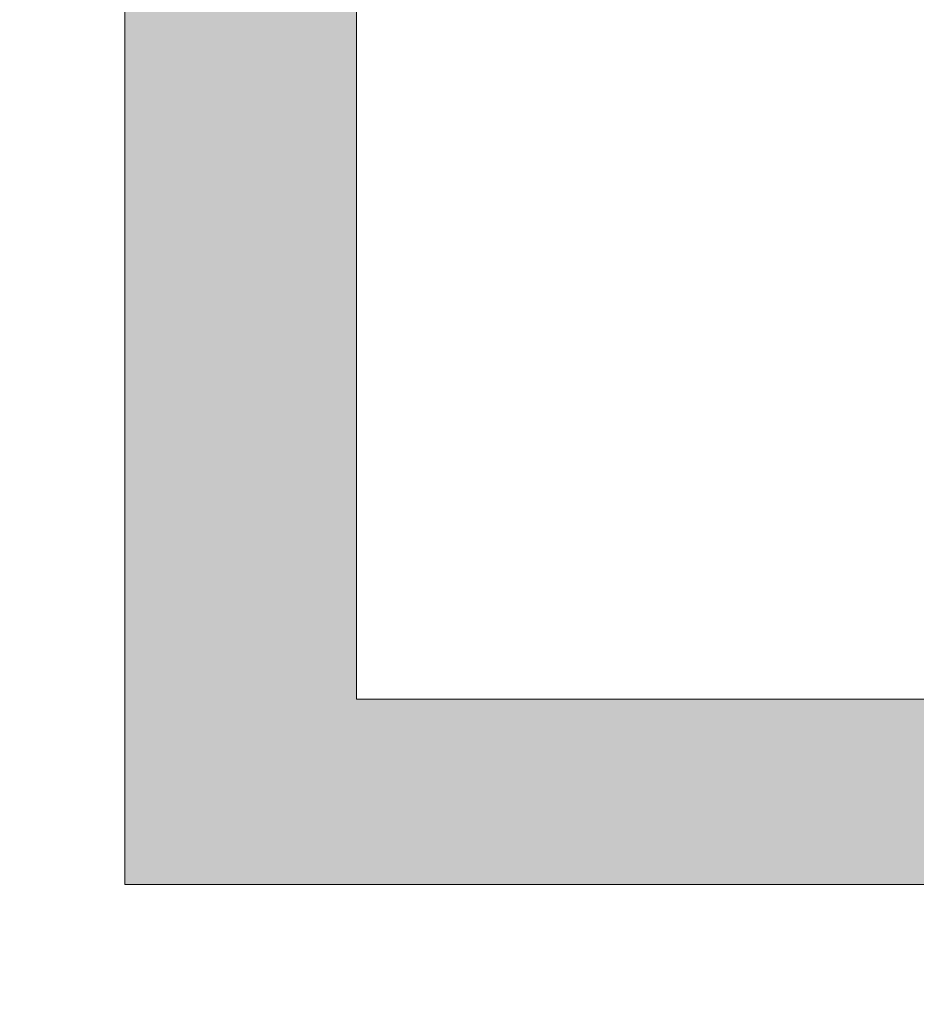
# Model space of a CAD drawing. Header units: inches. Extents: x -420 to -276, y -52 to 18.
# Tile 155 of 187: x -286.55 to -285.22, y -26.76 to -25.3. Entities that reach past the tile are written whole.
import ezdxf

# ---------------------------------------------------------------- set-up
doc = ezdxf.new("R2010")
doc.units = ezdxf.units.IN
doc.header["$LTSCALE"] = 32
doc.header["$MEASUREMENT"] = 0
doc.linetypes.add('Dash Style-1', pattern=[0.083328, 0.041656, -0.041672])
for name, color, linetype, lineweight in [('Black', 7, 'Continuous', 18), ('DashLine', 7, 'Dash Style-1', 13), ('DashLineFill', 7, 'Dash Style-1', 13), ('Drawing', 7, 'Continuous', 18), ('Metal-DeskStructure', 7, 'Continuous', 13), ('None', 7, 'Continuous', 18), ('SolidLine', 7, 'Continuous', 15), ('Wood_1-H', 7, 'Continuous', 13)]:
    doc.layers.add(name, color=color, linetype=linetype, lineweight=lineweight)
pattern_1 = [(45, (0, 0), (-1.61301565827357, 1.935715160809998), []), (45, (-1.0608, 1.0608), (-0.4723460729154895, 0.4167612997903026), [])]

# ---------------------------------------------------------------- blocks, each defined once
blk = doc.blocks.new('1BRPFY-Leg_Plate (2D)')
at = {"layer": 'DashLineFill', "linetype": 'Continuous', "lineweight": 13}
h = blk.add_hatch(dxfattribs=at)
h.set_pattern_fill('Steel', color=253, style=0, pattern_type=2)
h.set_pattern_definition(pattern_1)
edge = h.paths.add_edge_path()
edge.add_arc((-1.704724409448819, -1.704724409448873), 0.125984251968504, 179.9999999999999, 269.9999999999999)
edge.add_line((-1.704724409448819, -1.830708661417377), (1.704724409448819, -1.830708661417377))
edge.add_arc((1.704724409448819, -1.704724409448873), 0.125984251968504, 270.0000000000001, 360.0000000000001)
edge.add_line((1.830708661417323, -1.704724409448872), (1.830708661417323, 1.704724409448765))
edge.add_arc((1.704724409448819, 1.704724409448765), 0.1259842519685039, 0, 90)
edge.add_line((1.704724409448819, 1.830708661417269), (-1.704724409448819, 1.830708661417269))
edge.add_arc((-1.704724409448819, 1.704724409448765), 0.1259842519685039, 90, 180)
edge.add_line((-1.830708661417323, 1.704724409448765), (-1.830708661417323, -1.704724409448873))
at = {"layer": 'DashLineFill', "flags": 128}
blk.add_lwpolyline([(-1.830708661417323, -1.704724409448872, 0.414213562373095), (-1.704724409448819, -1.830708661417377), (1.704724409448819, -1.830708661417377, 0.414213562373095), (1.830708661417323, -1.704724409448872), (1.830708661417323, 1.704724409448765, 0.414213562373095), (1.704724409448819, 1.830708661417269), (-1.704724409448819, 1.830708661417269, 0.414213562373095), (-1.830708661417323, 1.704724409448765)], format="xyb", close=True, dxfattribs=at)
at = {"layer": 'SolidLine', "flags": 128}
blk.add_lwpolyline([(-0.5177020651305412, -0.7877593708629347), (-0.5263745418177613, -0.8060957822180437), (-0.5368025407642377, -0.8234938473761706), (-0.5488856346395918, -0.8397860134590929), (-0.5625074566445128, -0.8548153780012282), (-0.5775368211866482, -0.8684372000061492), (-0.5938289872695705, -0.8805202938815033), (-0.6112270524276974, -0.8909482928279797), (-0.6295634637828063, -0.8996207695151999), (-0.6486616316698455, -0.9064542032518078), (-0.668337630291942, -0.9113827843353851), (-0.6884019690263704, -0.9143590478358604), (-0.7086614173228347, -0.9153543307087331), (-0.728920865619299, -0.9143590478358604), (-0.7489852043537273, -0.9113827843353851), (-0.7686612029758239, -0.9064542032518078), (-0.7877593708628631, -0.8996207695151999), (-0.8060957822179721, -0.8909482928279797), (-0.823493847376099, -0.8805202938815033), (-0.8397860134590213, -0.8684372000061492), (-0.8548153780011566, -0.8548153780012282), (-0.8684372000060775, -0.8397860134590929), (-0.8805202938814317, -0.8234938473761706), (-0.8909482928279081, -0.8060957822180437), (-0.8996207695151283, -0.7877593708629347), (-0.9064542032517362, -0.7686612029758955), (-0.9113827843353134, -0.748985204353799), (-0.9143590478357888, -0.7289208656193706), (-0.9153543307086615, -0.7086614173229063), (-0.9143590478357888, -0.688401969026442), (-0.9113827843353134, -0.6683376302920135), (-0.9064542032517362, -0.6486616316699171), (-0.8996207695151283, -0.6295634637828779), (-0.8909482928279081, -0.611227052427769), (-0.8805202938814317, -0.5938289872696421), (-0.8684372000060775, -0.5775368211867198), (-0.8548153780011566, -0.5625074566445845), (-0.8397860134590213, -0.5488856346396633), (-0.823493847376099, -0.5368025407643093), (-0.8060957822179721, -0.5263745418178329), (-0.7877593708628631, -0.5177020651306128), (-0.7686612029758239, -0.5108686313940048), (-0.7489852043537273, -0.5059400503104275), (-0.728920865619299, -0.5029637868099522), (-0.7086614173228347, -0.5019685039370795), (-0.6884019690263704, -0.5029637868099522), (-0.668337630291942, -0.5059400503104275), (-0.6486616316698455, -0.5108686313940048), (-0.6295634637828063, -0.5177020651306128), (-0.6112270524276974, -0.5263745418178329), (-0.5938289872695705, -0.5368025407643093), (-0.5775368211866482, -0.5488856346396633), (-0.5625074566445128, -0.5625074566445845), (-0.5488856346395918, -0.5775368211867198), (-0.5368025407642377, -0.5938289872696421), (-0.5263745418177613, -0.611227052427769), (-0.5177020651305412, -0.6295634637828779)], dxfattribs=at)
blk.add_lwpolyline([(-1.279527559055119, -1.118110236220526), (-1.263705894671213, -1.118887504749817), (-1.248036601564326, -1.121211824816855), (-1.232670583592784, -1.125060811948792), (-1.217755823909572, -1.130397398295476), (-1.203435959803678, -1.137170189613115), (-1.189848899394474, -1.145313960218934), (-1.177125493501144, -1.154750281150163), (-1.165388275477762, -1.165388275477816), (-1.15475028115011, -1.177125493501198), (-1.145313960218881, -1.189848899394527), (-1.137170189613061, -1.203435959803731), (-1.130397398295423, -1.217755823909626), (-1.125060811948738, -1.232670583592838), (-1.121211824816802, -1.24803660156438), (-1.118887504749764, -1.263705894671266), (-1.118110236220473, -1.279527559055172), (-1.118887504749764, -1.295349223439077), (-1.121211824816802, -1.311018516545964), (-1.125060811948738, -1.326384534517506), (-1.130397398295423, -1.341299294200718), (-1.137170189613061, -1.355619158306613), (-1.145313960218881, -1.369206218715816), (-1.15475028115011, -1.381929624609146), (-1.165388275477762, -1.393666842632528), (-1.177125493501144, -1.404304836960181), (-1.189848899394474, -1.413741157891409), (-1.203435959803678, -1.421884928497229), (-1.217755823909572, -1.428657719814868), (-1.232670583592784, -1.433994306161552), (-1.248036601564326, -1.437843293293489), (-1.263705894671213, -1.440167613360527), (-1.279527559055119, -1.440944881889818), (-1.295349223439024, -1.440167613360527), (-1.311018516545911, -1.437843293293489), (-1.326384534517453, -1.433994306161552), (-1.341299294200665, -1.428657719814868), (-1.355619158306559, -1.421884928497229), (-1.369206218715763, -1.413741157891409), (-1.381929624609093, -1.404304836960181), (-1.393666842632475, -1.393666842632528), (-1.404304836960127, -1.381929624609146), (-1.413741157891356, -1.369206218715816), (-1.421884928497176, -1.355619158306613), (-1.428657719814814, -1.341299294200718), (-1.433994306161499, -1.326384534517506), (-1.437843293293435, -1.311018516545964), (-1.440167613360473, -1.295349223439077), (-1.440944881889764, -1.279527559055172), (-1.440167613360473, -1.263705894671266), (-1.437843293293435, -1.24803660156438), (-1.433994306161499, -1.232670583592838), (-1.428657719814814, -1.217755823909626), (-1.421884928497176, -1.203435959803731), (-1.413741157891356, -1.189848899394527), (-1.404304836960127, -1.177125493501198), (-1.393666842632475, -1.165388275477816), (-1.381929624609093, -1.154750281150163), (-1.369206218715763, -1.145313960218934), (-1.355619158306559, -1.137170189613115), (-1.341299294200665, -1.130397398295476), (-1.326384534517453, -1.125060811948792), (-1.311018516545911, -1.121211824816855), (-1.295349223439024, -1.118887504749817)], close=True, dxfattribs=at)
blk = doc.blocks.new('1BRPX8-Util_Bkt_Lg-F (2D)')
at = {"layer": 'DashLineFill', "linetype": 'Continuous', "lineweight": 13}
h = blk.add_hatch(dxfattribs=at)
h.set_pattern_fill('Steel', color=253, style=0, pattern_type=2)
h.set_pattern_definition(pattern_1)
edge = h.paths.add_edge_path()
edge.add_line((-4.468503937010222, 7.405511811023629), (-3.129921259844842, 7.405511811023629))
edge.add_line((-3.129921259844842, 7.405511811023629), (-3.129921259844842, -2.011811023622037))
edge.add_line((-3.129921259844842, -2.011811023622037), (-4.468503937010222, -2.011811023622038))
edge.add_line((-4.468503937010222, -2.011811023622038), (-4.468503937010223, -2.145669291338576))
edge.add_line((-4.468503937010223, -2.145669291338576), (-2.421259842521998, -2.145669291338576))
edge.add_line((-2.421259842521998, -2.145669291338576), (-2.421259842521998, -2.523622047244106))
edge.add_arc((-2.303149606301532, -2.523622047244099), 0.1181102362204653, 180.0000000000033, 270.0000000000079)
edge.add_line((-2.303149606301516, -2.641732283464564), (2.303149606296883, -2.641732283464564))
edge.add_arc((2.303149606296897, -2.523622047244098), 0.1181102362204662, 269.9999999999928, 359.9999999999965)
edge.add_line((2.421259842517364, -2.523622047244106), (2.421259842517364, -2.145669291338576))
edge.add_line((2.421259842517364, -2.145669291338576), (4.46850393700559, -2.145669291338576))
edge.add_line((4.46850393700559, -2.145669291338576), (4.46850393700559, -2.011811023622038))
edge.add_line((4.46850393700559, -2.011811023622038), (3.129921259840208, -2.011811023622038))
edge.add_line((3.129921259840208, -2.011811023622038), (3.129921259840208, 7.405511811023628))
edge.add_line((3.129921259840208, 7.405511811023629), (4.46850393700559, 7.405511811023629))
edge.add_line((4.46850393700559, 7.405511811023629), (4.46850393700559, 7.539370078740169))
edge.add_line((4.46850393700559, 7.539370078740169), (2.421259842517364, 7.539370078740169))
edge.add_line((2.421259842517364, 7.539370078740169), (2.421259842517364, 7.917322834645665))
edge.add_arc((2.30314960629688, 7.917322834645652), 0.1181102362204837, 6.452788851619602e-12, 89.99999999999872)
edge.add_line((2.303149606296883, 8.035433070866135), (-2.303149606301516, 8.035433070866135))
edge.add_arc((-2.303149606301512, 7.91732283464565), 0.1181102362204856, 90.00000000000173, 179.9999999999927)
edge.add_line((-2.421259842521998, 7.917322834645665), (-2.421259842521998, 7.539370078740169))
edge.add_line((-2.421259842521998, 7.539370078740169), (-4.468503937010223, 7.539370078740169))
edge.add_line((-4.468503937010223, 7.539370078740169), (-4.468503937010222, 7.405511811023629))
at = {"layer": 'SolidLine', "flags": 128}
blk.add_lwpolyline([(-0.5353992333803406, -1.13089033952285), (-0.5772333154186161, -1.145858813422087), (-0.6203331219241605, -1.156654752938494), (-0.6642835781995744, -1.163174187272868), (-0.7086614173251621, -1.165354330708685), (-0.7530392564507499, -1.163174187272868), (-0.7969897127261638, -1.156654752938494), (-0.840089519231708, -1.145858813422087), (-0.8819236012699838, -1.13089033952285), (-0.9220890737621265, -1.111893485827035), (-0.9601991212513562, -1.089051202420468), (-0.9958867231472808, -1.062583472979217), (-1.028808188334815, -1.032745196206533), (-1.058646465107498, -0.999823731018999), (-1.08511419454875, -0.9641361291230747), (-1.107956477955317, -0.9260260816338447), (-1.126953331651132, -0.8858606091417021), (-1.141921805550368, -0.8440265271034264), (-1.152717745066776, -0.8009267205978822), (-1.15923717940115, -0.7569762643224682), (-1.161417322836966, -0.7125984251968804), (-1.15923717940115, -0.6682205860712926), (-1.152717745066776, -0.6242701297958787), (-1.141921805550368, -0.5811703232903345), (-1.126953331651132, -0.5393362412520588), (-1.107956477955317, -0.4991707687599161), (-1.08511419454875, -0.4610607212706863), (-1.058646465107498, -0.4253731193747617), (-1.028808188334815, -0.3924516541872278), (-0.9958867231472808, -0.362613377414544), (-0.9601991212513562, -0.3361456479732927), (-0.9220890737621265, -0.3133033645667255), (-0.8819236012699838, -0.2943065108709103), (-0.840089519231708, -0.2793380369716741), (-0.7969897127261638, -0.2685420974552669), (-0.7530392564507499, -0.2620226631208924), (-0.7086614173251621, -0.2598425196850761), (-0.6642835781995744, -0.2620226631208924), (-0.6203331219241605, -0.2685420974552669), (-0.5772333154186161, -0.2793380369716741), (-0.5353992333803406, -0.2943065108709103)], dxfattribs=at)
blk.add_lwpolyline([(-1.279527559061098, -1.154964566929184), (-1.266932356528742, -1.155583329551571), (-1.254458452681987, -1.157433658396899), (-1.242225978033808, -1.160497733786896), (-1.230352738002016, -1.164746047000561), (-1.218953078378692, -1.170137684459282), (-1.208136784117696, -1.176620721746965), (-1.198008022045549, -1.184132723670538), (-1.188664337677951, -1.192601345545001), (-1.180195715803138, -1.201945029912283), (-1.172683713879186, -1.212073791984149), (-1.166200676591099, -1.222890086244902), (-1.160809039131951, -1.234289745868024), (-1.156560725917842, -1.246162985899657), (-1.153496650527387, -1.258395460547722), (-1.151646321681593, -1.270869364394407), (-1.151027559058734, -1.28346456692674), (-1.151646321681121, -1.296059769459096), (-1.15349665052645, -1.308533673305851), (-1.156560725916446, -1.32076614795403), (-1.160809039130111, -1.332639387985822), (-1.166200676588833, -1.344039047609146), (-1.172683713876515, -1.354855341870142), (-1.180195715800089, -1.364984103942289), (-1.188664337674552, -1.374327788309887), (-1.198008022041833, -1.3827964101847), (-1.208136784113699, -1.390308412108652), (-1.218953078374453, -1.396791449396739), (-1.230352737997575, -1.402183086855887), (-1.242225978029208, -1.406431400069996), (-1.254458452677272, -1.409495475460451), (-1.266932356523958, -1.411345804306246), (-1.279527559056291, -1.411964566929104), (-1.292122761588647, -1.411345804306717), (-1.304596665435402, -1.409495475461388), (-1.316829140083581, -1.406431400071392), (-1.328702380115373, -1.402183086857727), (-1.340102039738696, -1.396791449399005), (-1.350918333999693, -1.390308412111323), (-1.361047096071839, -1.382796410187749), (-1.370390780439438, -1.374327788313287), (-1.37885940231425, -1.364984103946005), (-1.386371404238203, -1.354855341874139), (-1.39285444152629, -1.344039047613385), (-1.398246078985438, -1.332639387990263), (-1.402494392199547, -1.320766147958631), (-1.405558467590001, -1.308533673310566), (-1.407408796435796, -1.29605976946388), (-1.408027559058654, -1.283464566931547), (-1.407408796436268, -1.270869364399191), (-1.405558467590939, -1.258395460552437), (-1.402494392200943, -1.246162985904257), (-1.398246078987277, -1.234289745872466), (-1.392854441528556, -1.222890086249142), (-1.386371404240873, -1.212073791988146), (-1.3788594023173, -1.201945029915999), (-1.370390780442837, -1.1926013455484), (-1.361047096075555, -1.184132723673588), (-1.350918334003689, -1.176620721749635), (-1.340102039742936, -1.170137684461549), (-1.328702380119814, -1.1647460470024), (-1.316829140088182, -1.160497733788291), (-1.304596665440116, -1.157433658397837), (-1.292122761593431, -1.155583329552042)], close=True, dxfattribs=at)
blk = doc.blocks.new('Slate-LegBrace (2D)')
at = {"layer": 'DashLineFill', "linetype": 'Continuous', "lineweight": 13}
h = blk.add_hatch(dxfattribs=at)
h.set_pattern_fill('Steel', color=253, style=0, pattern_type=2)
h.set_pattern_definition(pattern_1)
h.paths.add_polyline_path([(-2.186309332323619, -0.2676096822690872), (-2.186309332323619, -0.2375137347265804), (-1.992015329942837, -0.2375137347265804), (-1.992015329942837, -0.02575645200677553), (-1.988265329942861, -0.02575645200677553), (-1.988265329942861, 0.7034311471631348), (-1.929210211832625, 0.762486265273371), (-1.734820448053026, 0.762486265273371), (-1.67576532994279, 0.7034311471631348), (-1.67576532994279, -0.02575645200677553), (-1.672015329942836, -0.02575645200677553), (-1.672015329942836, -0.2375137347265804), (-1.477721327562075, -0.2375137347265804), (-1.477721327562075, -0.2676096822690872)])
h = blk.add_hatch(dxfattribs=at)
h.set_pattern_fill('Steel', color=253, style=0, pattern_type=2)
h.set_pattern_definition(pattern_1)
edge = h.paths.add_edge_path()
edge.add_line((-2.199587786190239, -0.1351515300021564), (-1.374775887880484, -0.1351515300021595))
edge.add_arc((3.636636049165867e-15, -0.01355418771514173), 1.380142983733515, 185.0545920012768, 354.9454079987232)
edge.add_line((1.374775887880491, -0.13515153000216), (2.199718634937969, -0.1351515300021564))
edge.add_arc((6.54243738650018e-05, -0.01705725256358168), 2.202821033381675, 183.0731271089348, 356.92687289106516, ccw=False)
h = blk.add_hatch(dxfattribs=at)
h.set_pattern_fill('Steel', color=253, style=0, pattern_type=2)
h.set_pattern_definition(pattern_1)
edge = h.paths.add_edge_path()
edge.add_line((2.191696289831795, -0.2375138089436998), (1.463739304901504, -0.2375137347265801))
edge.add_arc((-6.542437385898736e-05, -0.01704129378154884), 1.480314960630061, 188.5652811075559, 351.4347188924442, ccw=False)
edge.add_line((-1.463870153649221, -0.2375137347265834), (-2.191827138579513, -0.2375138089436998))
edge.add_line((-2.191827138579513, -0.2375138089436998), (-2.199718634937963, -0.1351515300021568))
edge.add_line((-2.199718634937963, -0.1351515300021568), (-1.374775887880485, -0.1351515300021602))
edge.add_arc((2.937282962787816e-15, -0.01355418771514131), 1.380142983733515, 185.0545920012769, 354.9454079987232)
edge.add_line((1.37477588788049, -0.1351515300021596), (2.199587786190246, -0.1351515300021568))
edge.add_line((2.199587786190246, -0.1351515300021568), (2.191696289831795, -0.2375138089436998))
h = blk.add_hatch(dxfattribs=at)
h.set_pattern_fill('Steel', color=253, style=0, pattern_type=2)
h.set_pattern_definition(pattern_1)
h.paths.add_polyline_path([(-1.738774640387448, -0.9363963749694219), (-1.7304820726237, -0.9368037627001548), (-1.722269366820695, -0.9380220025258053), (-1.714215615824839, -0.940039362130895), (-1.706398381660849, -0.9428364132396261), (-1.698892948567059, -0.9463862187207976), (-1.69177159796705, -0.9506545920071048), (-1.685102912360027, -0.9556004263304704), (-1.678951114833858, -0.9611760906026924), (-1.673375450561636, -0.9673278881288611), (-1.66842961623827, -0.9739965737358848), (-1.664161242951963, -0.9811179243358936), (-1.660611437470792, -0.9886233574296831), (-1.657814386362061, -0.9964405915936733), (-1.655797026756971, -1.00449434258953), (-1.65457878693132, -1.012707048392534), (-1.654171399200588, -1.020999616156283), (-1.65457878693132, -1.029292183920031), (-1.655797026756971, -1.037504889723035), (-1.657814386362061, -1.045558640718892), (-1.660611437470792, -1.053375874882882), (-1.664161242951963, -1.060881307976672), (-1.66842961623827, -1.06800265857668), (-1.673375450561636, -1.074671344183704), (-1.678951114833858, -1.080823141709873), (-1.685102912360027, -1.086398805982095), (-1.69177159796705, -1.09134464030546), (-1.698892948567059, -1.095613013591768), (-1.706398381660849, -1.099162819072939), (-1.714215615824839, -1.10195987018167), (-1.722269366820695, -1.10397722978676), (-1.7304820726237, -1.10519546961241), (-1.738774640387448, -1.105602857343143), (-1.747067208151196, -1.10519546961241), (-1.755279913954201, -1.10397722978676), (-1.763333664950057, -1.10195987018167), (-1.771150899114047, -1.099162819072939), (-1.778656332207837, -1.095613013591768), (-1.785777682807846, -1.09134464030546), (-1.79244636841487, -1.086398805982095), (-1.798598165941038, -1.080823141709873), (-1.80417383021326, -1.074671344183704), (-1.809119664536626, -1.06800265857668), (-1.813388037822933, -1.060881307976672), (-1.816937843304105, -1.053375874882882), (-1.819734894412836, -1.045558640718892), (-1.821752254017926, -1.037504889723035), (-1.822970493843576, -1.029292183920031), (-1.823377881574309, -1.020999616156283), (-1.822970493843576, -1.012707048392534), (-1.821752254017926, -1.00449434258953), (-1.819734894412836, -0.9964405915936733), (-1.816937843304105, -0.9886233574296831), (-1.813388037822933, -0.9811179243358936), (-1.809119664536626, -0.9739965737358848), (-1.80417383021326, -0.9673278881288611), (-1.798598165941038, -0.9611760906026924), (-1.79244636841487, -0.9556004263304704), (-1.785777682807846, -0.9506545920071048), (-1.778656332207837, -0.9463862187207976), (-1.771150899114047, -0.9428364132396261), (-1.763333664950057, -0.940039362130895), (-1.755279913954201, -0.9380220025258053), (-1.747067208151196, -0.9368037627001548)])
at = {"layer": 'DashLineFill', "flags": 128}
for points in [[(-2.186309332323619, -0.2676096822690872), (-2.186309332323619, -0.2375137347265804), (-1.992015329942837, -0.2375137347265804), (-1.992015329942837, -0.02575645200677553), (-1.988265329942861, -0.02575645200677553), (-1.988265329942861, 0.7034311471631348), (-1.929210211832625, 0.762486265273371), (-1.734820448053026, 0.762486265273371), (-1.67576532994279, 0.7034311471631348), (-1.67576532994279, -0.02575645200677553), (-1.672015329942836, -0.02575645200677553), (-1.672015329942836, -0.2375137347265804), (-1.477721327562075, -0.2375137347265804), (-1.477721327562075, -0.2676096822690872)], [(-1.738774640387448, -0.9363963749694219), (-1.7304820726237, -0.9368037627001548), (-1.722269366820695, -0.9380220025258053), (-1.714215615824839, -0.940039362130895), (-1.706398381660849, -0.9428364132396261), (-1.698892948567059, -0.9463862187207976), (-1.69177159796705, -0.9506545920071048), (-1.685102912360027, -0.9556004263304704), (-1.678951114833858, -0.9611760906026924), (-1.673375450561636, -0.9673278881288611), (-1.66842961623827, -0.9739965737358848), (-1.664161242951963, -0.9811179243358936), (-1.660611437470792, -0.9886233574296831), (-1.657814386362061, -0.9964405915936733), (-1.655797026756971, -1.00449434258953), (-1.65457878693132, -1.012707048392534), (-1.654171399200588, -1.020999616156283), (-1.65457878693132, -1.029292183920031), (-1.655797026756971, -1.037504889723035), (-1.657814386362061, -1.045558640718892), (-1.660611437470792, -1.053375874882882), (-1.664161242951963, -1.060881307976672), (-1.66842961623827, -1.06800265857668), (-1.673375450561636, -1.074671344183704), (-1.678951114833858, -1.080823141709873), (-1.685102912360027, -1.086398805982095), (-1.69177159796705, -1.09134464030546), (-1.698892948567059, -1.095613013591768), (-1.706398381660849, -1.099162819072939), (-1.714215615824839, -1.10195987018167), (-1.722269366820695, -1.10397722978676), (-1.7304820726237, -1.10519546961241), (-1.738774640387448, -1.105602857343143), (-1.747067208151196, -1.10519546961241), (-1.755279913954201, -1.10397722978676), (-1.763333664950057, -1.10195987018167), (-1.771150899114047, -1.099162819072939), (-1.778656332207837, -1.095613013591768), (-1.785777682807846, -1.09134464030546), (-1.79244636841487, -1.086398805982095), (-1.798598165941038, -1.080823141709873), (-1.80417383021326, -1.074671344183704), (-1.809119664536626, -1.06800265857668), (-1.813388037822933, -1.060881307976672), (-1.816937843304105, -1.053375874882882), (-1.819734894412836, -1.045558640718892), (-1.821752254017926, -1.037504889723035), (-1.822970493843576, -1.029292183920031), (-1.823377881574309, -1.020999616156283), (-1.822970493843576, -1.012707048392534), (-1.821752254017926, -1.00449434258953), (-1.819734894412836, -0.9964405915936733), (-1.816937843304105, -0.9886233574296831), (-1.813388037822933, -0.9811179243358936), (-1.809119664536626, -0.9739965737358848), (-1.80417383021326, -0.9673278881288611), (-1.798598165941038, -0.9611760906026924), (-1.79244636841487, -0.9556004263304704), (-1.785777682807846, -0.9506545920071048), (-1.778656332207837, -0.9463862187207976), (-1.771150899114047, -0.9428364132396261), (-1.763333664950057, -0.940039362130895), (-1.755279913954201, -0.9380220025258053), (-1.747067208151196, -0.9368037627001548)]]:
    blk.add_lwpolyline(points, close=True, dxfattribs=at)
for points in [[(2.191696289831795, -0.2375138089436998), (1.463739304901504, -0.2375137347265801, -0.860662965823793), (-1.463870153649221, -0.2375137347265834), (-2.191827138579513, -0.2375138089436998), (-2.199718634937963, -0.1351515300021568), (-1.374775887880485, -0.1351515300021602, 0.9154551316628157), (1.37477588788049, -0.1351515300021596), (2.199587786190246, -0.1351515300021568)], [(-2.199587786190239, -0.1351515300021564), (-1.374775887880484, -0.1351515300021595, 0.9154551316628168), (1.374775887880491, -0.13515153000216), (2.199718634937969, -0.1351515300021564, -0.9477524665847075)]]:
    blk.add_lwpolyline(points, format="xyb", close=True, dxfattribs=at)
blk = doc.blocks.new('TLLegSleeve (2D)')
at = {"layer": 'DashLineFill', "linetype": 'Continuous', "lineweight": 13}
h = blk.add_hatch(dxfattribs=at)
h.set_pattern_fill('Steel', color=253, style=0, pattern_type=2)
h.set_pattern_definition(pattern_1)
edge = h.paths.add_edge_path()
edge.add_line((1.08267716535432, 1.402343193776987), (1.08267716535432, 2.913385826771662))
edge.add_arc((-1.707523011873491e-13, 2.913385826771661), 1.08267716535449, 4.479377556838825e-14, 180)
edge.add_line((-1.082677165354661, 2.913385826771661), (-1.08267716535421, 1.402343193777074))
edge.add_arc((-1.332267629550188e-15, 2.886579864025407e-15), 1.771653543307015, 127.6698869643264, 412.330113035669)
edge.add_line((1.08267716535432, 1.402343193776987), (1.08267716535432, 1.402343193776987))
edge = h.paths.add_edge_path()
edge.add_arc((1.665334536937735e-15, 2.91338582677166), 0.7480314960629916, 180, 360)
edge.add_arc((1.665334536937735e-15, 2.91338582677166), 0.7480314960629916, 9.54166404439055e-15, 180)
edge.add_line((-0.7480314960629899, 2.91338582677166), (-0.7480314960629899, 2.91338582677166))
edge = h.paths.add_edge_path()
edge.add_arc((-1.723066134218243e-13, 5.70119602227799e-16), 1.437007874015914, 180, 360)
edge.add_arc((-1.723066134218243e-13, 9.149983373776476e-17), 1.437007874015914, 9.541664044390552e-15, 180)
edge.add_line((-1.437007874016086, 3.308097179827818e-16), (-1.437007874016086, 3.308097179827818e-16))
at = {"layer": 'DashLine', "color": 8, "flags": 128}
blk.add_lwpolyline([(1.653543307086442, 1.118599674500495e-14), (1.645581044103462, -0.1620755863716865), (1.621770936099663, -0.3225902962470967), (1.582342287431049, -0.4799982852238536), (1.527674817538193, -0.6327836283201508), (1.45829500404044, -0.7794749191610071), (1.374871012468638, -0.9186594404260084), (1.278206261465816, -1.048996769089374), (1.169231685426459, -1.169231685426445), (1.048996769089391, -1.278206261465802), (0.918659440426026, -1.374871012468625), (0.7794749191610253, -1.458295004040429), (0.6327836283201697, -1.527674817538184), (0.4799982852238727, -1.582342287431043), (0.3225902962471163, -1.621770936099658), (0.1620755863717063, -1.645581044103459), (8.723964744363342e-15, -1.653543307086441), (-0.162075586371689, -1.645581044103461), (-0.3225902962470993, -1.621770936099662), (-0.4799982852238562, -1.582342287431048), (-0.6327836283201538, -1.527674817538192), (-0.7794749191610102, -1.458295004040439), (-0.9186594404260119, -1.374871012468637), (-1.048996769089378, -1.278206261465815), (-1.169231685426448, -1.169231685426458), (-1.278206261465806, -1.048996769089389), (-1.374871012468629, -0.9186594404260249), (-1.458295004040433, -0.7794749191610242), (-1.527674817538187, -0.6327836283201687), (-1.582342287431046, -0.4799982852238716), (-1.621770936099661, -0.3225902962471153), (-1.645581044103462, -0.1620755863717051), (-1.653543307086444, -7.741682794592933e-15), (-1.645581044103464, 0.1620755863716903), (-1.621770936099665, 0.3225902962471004), (-1.582342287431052, 0.4799982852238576), (-1.527674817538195, 0.6327836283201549), (-1.458295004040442, 0.7794749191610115), (-1.37487101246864, 0.918659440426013), (-1.278206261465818, 1.048996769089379), (-1.169231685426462, 1.169231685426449), (-1.048996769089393, 1.278206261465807), (-0.9186594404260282, 1.37487101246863), (-0.7794749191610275, 1.458295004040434), (-0.6327836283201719, 1.527674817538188), (-0.479998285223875, 1.582342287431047), (-0.3225902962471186, 1.621770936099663), (-0.1620755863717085, 1.645581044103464), (-1.096189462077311e-14, 1.653543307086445), (0.1620755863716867, 1.645581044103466), (0.3225902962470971, 1.621770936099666), (0.479998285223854, 1.582342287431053), (0.6327836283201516, 1.527674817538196), (0.7794749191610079, 1.458295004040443), (0.9186594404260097, 1.374871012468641), (1.048996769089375, 1.278206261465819), (1.169231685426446, 1.169231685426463), (1.278206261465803, 1.048996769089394), (1.374871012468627, 0.9186594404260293), (1.458295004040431, 0.7794749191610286), (1.527674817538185, 0.6327836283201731), (1.582342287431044, 0.4799982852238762), (1.621770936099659, 0.3225902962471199), (1.64558104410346, 0.1620755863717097)], close=True, dxfattribs=at)
at = {"layer": 'DashLineFill', "flags": 128}
for points in [[(1.08267716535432, 1.402343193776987), (1.08267716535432, 2.913385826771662, 0.9999999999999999), (-1.082677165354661, 2.913385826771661), (-1.08267716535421, 1.402343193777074, 2.931618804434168), (1.08267716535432, 1.402343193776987)], [(-1.437007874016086, 3.308097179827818e-16, 0.9999999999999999), (1.437007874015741, 3.308097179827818e-16, 0.9999999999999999), (-1.437007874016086, 3.308097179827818e-16)]]:
    blk.add_lwpolyline(points, format="xyb", close=True, dxfattribs=at)
blk = doc.blocks.new('Group-8')
at = {"layer": 'SolidLine', "flags": 128}
blk.add_lwpolyline([(43.24803149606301, -8.30708661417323, -0.414213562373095), (44.96062992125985, -6.594488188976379, -0.414213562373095), (46.6732283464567, -8.30708661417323, -0.414213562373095), (44.96062992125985, -10.01968503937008, -0.414213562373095)], format="xyb", close=True, dxfattribs=at)
at = {"layer": 'Wood_1-H', "color": 7}
for name in ['1BRPX8-Util_Bkt_Lg-F (2D)', 'TLLegSleeve (2D)', 'Slate-LegBrace (2D)', '1BRPFY-Leg_Plate (2D)']:
    blk.add_blockref(name, (44.96062992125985, -8.30708661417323), dxfattribs=at)
blk = doc.blocks.new('Group-9')
at = {"layer": 'None'}
blk.add_blockref('Group-8', (0, 0), dxfattribs=at)
blk = doc.blocks.new('SL Utility Cabinet (2D)-2')
at = {"layer": 'None'}
blk.add_blockref('Group-9', (0, 0), dxfattribs=at)
at = {"layer": 'Drawing', "color": 0, "flags": 1}
for tag in ['Tag', 'Catalog', 'Option1', 'Option2', 'Option3', 'Option4', 'Option5', 'Option6', 'Option7', 'Option8', 'Option9', 'Option10', 'Option11', 'Option12', 'Custom', 'FinishGroup', 'Discount', 'Item2', 'Item3', 'Item6', 'Item9', 'Item10', 'Item12', 'Item13', 'Item16', 'Item19', 'Item20', 'Item21', 'Item22', 'Item23', 'Item24', 'Item25', 'Item8', 'Item18', 'Item1', 'Item4', 'Item5', 'Item7', 'Item11', 'Item14', 'Item15', 'Item17']:
    blk.add_attdef(tag, (29.84121383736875, -21.56764746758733), '', height=0.007086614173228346, dxfattribs=at)
blk = doc.blocks.new('Group-21')
at = {"layer": 'Metal-DeskStructure', "color": 7}
blk.add_open_spline([(-0.5629921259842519, -0.4031061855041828), (-0.5629921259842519, -0.4084102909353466), (-0.5669586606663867, -0.4163664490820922), (-0.5762169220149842, -0.4216705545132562), (-0.5934108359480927, -0.424322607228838), (-0.6185404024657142, -0.424322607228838), (-0.6344117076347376, -0.4203445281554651), (-0.6436699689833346, -0.4163664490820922), (-0.6476377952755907, -0.4070842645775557), (-0.6476377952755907, -0.2008904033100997), (-0.6476377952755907, -6.474738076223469e-07), (-0.8592519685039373, -6.474738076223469e-07), (-1.070866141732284, -6.474738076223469e-07), (-1.070866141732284, -0.2008904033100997), (-1.070866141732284, -0.4070842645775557), (-1.074832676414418, -0.4163664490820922), (-1.084090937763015, -0.4203445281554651), (-1.101284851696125, -0.424322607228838), (-1.12509180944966, -0.424322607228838), (-1.142285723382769, -0.4216705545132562), (-1.151543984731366, -0.4163664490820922), (-1.155511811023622, -0.4084102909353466), (-1.155511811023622, 0), (-1.155511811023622, 0.4084102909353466), (-1.151543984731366, 0.4163664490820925), (-1.142285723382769, 0.4216705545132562), (-1.12509180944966, 0.424321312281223), (-1.101284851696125, 0.424321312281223), (-1.084090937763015, 0.4216705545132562), (-1.074832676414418, 0.4163664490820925), (-1.070866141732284, 0.4097363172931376), (-1.070866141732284, 0.2446479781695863), (-1.070866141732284, 0.08486374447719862), (-0.8592519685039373, 0.08486374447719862), (-0.6476377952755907, 0.08486374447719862), (-0.6476377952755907, 0.2446479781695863), (-0.6476377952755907, 0.4097363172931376), (-0.6436699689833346, 0.4163664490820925), (-0.6344117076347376, 0.4216705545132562), (-0.6185404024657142, 0.424321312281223), (-0.5934108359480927, 0.424321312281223), (-0.5762169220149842, 0.4216705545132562), (-0.5669586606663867, 0.4163664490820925), (-0.5629921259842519, 0.4084102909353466), (-0.5629921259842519, 0), (-0.5629921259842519, -0.4031061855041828)], degree=2, knots=[0, 0, 0, 0.00229950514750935, 0.004599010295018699, 0.006898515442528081, 0.009198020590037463, 0.01175302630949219, 0.01430803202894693, 0.01686303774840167, 0.01941804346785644, 0.1161873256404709, 0.1161873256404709, 0.218122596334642, 0.218122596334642, 0.3148918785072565, 0.3174468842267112, 0.320001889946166, 0.3225568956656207, 0.3251119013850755, 0.3276669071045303, 0.3302219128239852, 0.3327769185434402, 0.3353319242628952, 0.5295095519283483, 0.5320645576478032, 0.5346195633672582, 0.537174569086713, 0.5397295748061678, 0.5422845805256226, 0.5448395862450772, 0.5473945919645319, 0.5499495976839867, 0.6269182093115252, 0.6269182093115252, 0.7288534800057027, 0.7288534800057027, 0.8058220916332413, 0.808377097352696, 0.8109321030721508, 0.8134871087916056, 0.8160421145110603, 0.8183416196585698, 0.8206411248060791, 0.8229406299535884, 0.8252401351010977, 1, 1, 1], dxfattribs=at)
blk = doc.blocks.new('TL14_lower_leg (2D)')
at = {"layer": 'DashLine', "flags": 128}
for points in [[(-1.777195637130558e-14, 1.377952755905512), (0.1350629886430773, 1.371317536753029), (0.2688252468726, 1.351475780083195), (0.3999985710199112, 1.318618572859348), (0.5273196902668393, 1.27306234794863), (0.649562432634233, 1.215245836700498), (0.7655495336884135, 1.14572584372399), (0.8741639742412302, 1.065171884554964), (0.9743597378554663, 0.9743597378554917), (1.065171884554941, 0.8741639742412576), (1.14572584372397, 0.7655495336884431), (1.215245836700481, 0.6495624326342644), (1.273062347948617, 0.5273196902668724), (1.318618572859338, 0.3999985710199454), (1.351475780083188, 0.2688252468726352), (1.371317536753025, 0.1350629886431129), (1.377952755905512, 1.783045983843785e-14), (1.371317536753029, -0.1350629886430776), (1.351475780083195, -0.2688252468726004), (1.318618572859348, -0.3999985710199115), (1.27306234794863, -0.5273196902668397), (1.215245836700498, -0.6495624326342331), (1.145725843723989, -0.7655495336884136), (1.065171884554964, -0.8741639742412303), (0.9743597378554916, -0.9743597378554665), (0.8741639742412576, -1.065171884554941), (0.7655495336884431, -1.14572584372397), (0.6495624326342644, -1.215245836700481), (0.5273196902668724, -1.273062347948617), (0.3999985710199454, -1.318618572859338), (0.2688252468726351, -1.351475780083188), (0.135062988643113, -1.371317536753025), (1.777195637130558e-14, -1.377952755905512), (-0.1350629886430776, -1.371317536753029), (-0.2688252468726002, -1.351475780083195), (-0.3999985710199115, -1.318618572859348), (-0.5273196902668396, -1.27306234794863), (-0.6495624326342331, -1.215245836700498), (-0.7655495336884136, -1.14572584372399), (-0.8741639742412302, -1.065171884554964), (-0.9743597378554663, -0.9743597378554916), (-1.065171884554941, -0.8741639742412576), (-1.14572584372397, -0.7655495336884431), (-1.215245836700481, -0.6495624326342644), (-1.273062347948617, -0.5273196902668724), (-1.318618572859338, -0.3999985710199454), (-1.351475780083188, -0.2688252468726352), (-1.371317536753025, -0.1350629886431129), (-1.377952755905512, -1.783045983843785e-14), (-1.371317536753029, 0.1350629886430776), (-1.351475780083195, 0.2688252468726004), (-1.318618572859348, 0.3999985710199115), (-1.27306234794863, 0.5273196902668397), (-1.215245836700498, 0.6495624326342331), (-1.145725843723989, 0.7655495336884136), (-1.065171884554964, 0.8741639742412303), (-0.9743597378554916, 0.9743597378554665), (-0.8741639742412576, 1.065171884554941), (-0.7655495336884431, 1.14572584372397), (-0.6495624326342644, 1.215245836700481), (-0.5273196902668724, 1.273062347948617), (-0.3999985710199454, 1.318618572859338), (-0.2688252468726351, 1.351475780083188), (-0.135062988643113, 1.371317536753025)], [(-0.7086614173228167, -0.547244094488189), (-0.6928397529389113, -0.54802136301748), (-0.6771704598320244, -0.5503456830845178), (-0.6618044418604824, -0.5541946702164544), (-0.6468896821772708, -0.5595312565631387), (-0.6325698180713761, -0.5663040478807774), (-0.6189827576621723, -0.574447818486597), (-0.6062593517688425, -0.5838841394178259), (-0.5945221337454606, -0.5945221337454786), (-0.583884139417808, -0.6062593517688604), (-0.5744478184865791, -0.6189827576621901), (-0.5663040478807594, -0.632569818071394), (-0.5595312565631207, -0.6468896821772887), (-0.5541946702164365, -0.6618044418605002), (-0.5503456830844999, -0.6771704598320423), (-0.5480213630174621, -0.6928397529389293), (-0.547244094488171, -0.7086614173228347), (-0.5480213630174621, -0.72448308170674), (-0.5503456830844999, -0.7401523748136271), (-0.5541946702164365, -0.7555183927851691), (-0.5595312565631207, -0.7704331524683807), (-0.5663040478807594, -0.7847530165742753), (-0.5744478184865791, -0.7983400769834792), (-0.583884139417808, -0.811063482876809), (-0.5945221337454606, -0.8228007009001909), (-0.6062593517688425, -0.8334386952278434), (-0.6189827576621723, -0.8428750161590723), (-0.6325698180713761, -0.8510187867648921), (-0.6468896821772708, -0.8577915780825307), (-0.6618044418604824, -0.8631281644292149), (-0.6771704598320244, -0.8669771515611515), (-0.6928397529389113, -0.8693014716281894), (-0.7086614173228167, -0.8700787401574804), (-0.7244830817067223, -0.8693014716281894), (-0.7401523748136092, -0.8669771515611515), (-0.7555183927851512, -0.8631281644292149), (-0.7704331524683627, -0.8577915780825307), (-0.7847530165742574, -0.8510187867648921), (-0.7983400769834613, -0.8428750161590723), (-0.8110634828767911, -0.8334386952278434), (-0.822800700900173, -0.8228007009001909), (-0.8334386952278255, -0.811063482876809), (-0.8428750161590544, -0.7983400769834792), (-0.8510187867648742, -0.7847530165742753), (-0.8577915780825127, -0.7704331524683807), (-0.863128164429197, -0.7555183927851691), (-0.8669771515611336, -0.7401523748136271), (-0.8693014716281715, -0.72448308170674), (-0.8700787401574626, -0.7086614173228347), (-0.8693014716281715, -0.6928397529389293), (-0.8669771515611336, -0.6771704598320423), (-0.863128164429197, -0.6618044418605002), (-0.8577915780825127, -0.6468896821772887), (-0.8510187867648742, -0.632569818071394), (-0.8428750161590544, -0.6189827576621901), (-0.8334386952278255, -0.6062593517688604), (-0.822800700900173, -0.5945221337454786), (-0.8110634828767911, -0.5838841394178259), (-0.7983400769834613, -0.574447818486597), (-0.7847530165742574, -0.5663040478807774), (-0.7704331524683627, -0.5595312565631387), (-0.7555183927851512, -0.5541946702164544), (-0.7401523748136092, -0.5503456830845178), (-0.7244830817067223, -0.54802136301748)]]:
    blk.add_lwpolyline(points, close=True, dxfattribs=at)
at = {"layer": 'Metal-DeskStructure', "color": 7}
blk.add_blockref('Group-21', (0, 0), dxfattribs=at)
blk = doc.blocks.new('Group-23')
at = {"layer": 'DashLineFill', "linetype": 'Continuous', "lineweight": 13}
h = blk.add_hatch(dxfattribs=at)
h.set_pattern_fill('Steel', color=253, style=0, pattern_type=2)
h.set_pattern_definition(pattern_1)
h.paths.add_polyline_path([(-2.066929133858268, 1.397637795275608), (2.066929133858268, 1.397637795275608), (2.066929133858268, 0.1377952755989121), (2.106299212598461, 0.1377952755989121), (2.106299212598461, -0.1377952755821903), (2.066929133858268, -0.1377952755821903), (2.066929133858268, -5.275590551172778), (2.106299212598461, -5.275590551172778), (2.106299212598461, -5.55118110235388), (2.066929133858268, -5.55118110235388), (2.066929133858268, -5.82677165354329), (-2.066929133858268, -5.82677165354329), (-2.066929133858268, -5.55118110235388), (-2.106299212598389, -5.55118110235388), (-2.106299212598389, -5.275590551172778), (-2.066929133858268, -5.275590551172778), (-2.066929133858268, -0.1377952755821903), (-2.106299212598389, -0.1377952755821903), (-2.106299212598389, 0.1377952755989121), (-2.066929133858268, 0.1377952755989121)])
blk = doc.blocks.new('TL14_upper_leg (2D)')
at = {"layer": 'DashLine', "flags": 128}
blk.add_lwpolyline([(0, 1.22047244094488), (0.1196272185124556, 1.214595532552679), (0.2381023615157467, 1.197021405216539), (0.3542844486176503, 1.167919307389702), (0.4670545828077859, 1.127569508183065), (0.5753267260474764, 1.076360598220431), (0.6780581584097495, 1.01478574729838), (0.7742595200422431, 0.9434379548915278), (0.8630043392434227, 0.8630043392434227), (0.9434379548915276, 0.7742595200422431), (1.01478574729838, 0.6780581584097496), (1.076360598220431, 0.5753267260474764), (1.127569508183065, 0.467054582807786), (1.167919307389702, 0.3542844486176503), (1.197021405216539, 0.2381023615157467), (1.214595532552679, 0.1196272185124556), (1.22047244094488, 7.47323834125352e-17), (1.214595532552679, -0.1196272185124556), (1.197021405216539, -0.2381023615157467), (1.167919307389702, -0.3542844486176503), (1.127569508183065, -0.467054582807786), (1.076360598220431, -0.5753267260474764), (1.01478574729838, -0.6780581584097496), (0.9434379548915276, -0.7742595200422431), (0.8630043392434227, -0.8630043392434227), (0.7742595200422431, -0.9434379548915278), (0.6780581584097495, -1.01478574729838), (0.5753267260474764, -1.076360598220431), (0.4670545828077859, -1.127569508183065), (0.3542844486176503, -1.167919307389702), (0.2381023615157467, -1.197021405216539), (0.1196272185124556, -1.214595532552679), (0, -1.22047244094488), (-0.1196272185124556, -1.214595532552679), (-0.2381023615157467, -1.197021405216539), (-0.3542844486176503, -1.167919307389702), (-0.4670545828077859, -1.127569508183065), (-0.5753267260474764, -1.076360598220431), (-0.6780581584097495, -1.01478574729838), (-0.7742595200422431, -0.9434379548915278), (-0.8630043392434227, -0.8630043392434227), (-0.9434379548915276, -0.7742595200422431), (-1.01478574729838, -0.6780581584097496), (-1.076360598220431, -0.5753267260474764), (-1.127569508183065, -0.467054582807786), (-1.167919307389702, -0.3542844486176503), (-1.197021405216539, -0.2381023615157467), (-1.214595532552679, -0.1196272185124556), (-1.22047244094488, 7.47323834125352e-17), (-1.214595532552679, 0.1196272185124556), (-1.197021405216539, 0.2381023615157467), (-1.167919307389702, 0.3542844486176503), (-1.127569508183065, 0.467054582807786), (-1.076360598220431, 0.5753267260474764), (-1.01478574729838, 0.6780581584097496), (-0.9434379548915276, 0.7742595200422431), (-0.8630043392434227, 0.8630043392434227), (-0.7742595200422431, 0.9434379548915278), (-0.6780581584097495, 1.01478574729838), (-0.5753267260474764, 1.076360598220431), (-0.4670545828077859, 1.127569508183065), (-0.3542844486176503, 1.167919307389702), (-0.2381023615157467, 1.197021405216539), (-0.1196272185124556, 1.214595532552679)], close=True, dxfattribs=at)
at = {"layer": 'DashLine', "color": 7}
blk.add_blockref('Group-23', (0, 0), dxfattribs=at)
blk = doc.blocks.new('1BRPT9-Bracket (2D)')
at = {"layer": 'DashLineFill', "linetype": 'Continuous', "lineweight": 13}
h = blk.add_hatch(dxfattribs=at)
h.set_pattern_fill('Steel', color=253, style=0, pattern_type=2)
h.set_pattern_definition(pattern_1)
edge = h.paths.add_edge_path()
edge.add_arc((1.677931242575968, -8.488188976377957), 0.2519685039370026, 269.999999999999, 360.0000000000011)
edge.add_line((1.929899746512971, -8.488188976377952), (1.929899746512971, -7.480314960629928))
edge.add_line((1.929899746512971, -7.480314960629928), (2.323600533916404, -7.480314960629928))
edge.add_line((2.323600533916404, -7.480314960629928), (2.323600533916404, 7.461135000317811))
edge.add_line((2.323600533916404, 7.461135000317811), (1.929899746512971, 7.480314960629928))
edge.add_line((1.929899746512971, 7.480314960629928), (1.929899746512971, 8.488188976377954))
edge.add_arc((1.677931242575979, 8.488188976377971), 0.2519685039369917, 359.999999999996, 450.0000000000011)
edge.add_line((1.677931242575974, 8.740157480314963), (-2.32206875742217, 8.740157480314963))
edge.add_line((-2.32206875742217, 8.740157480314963), (-2.32206875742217, -8.74015748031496))
edge.add_line((-2.32206875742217, -8.74015748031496), (1.677931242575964, -8.74015748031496))
h = blk.add_hatch(dxfattribs=at)
h.set_pattern_fill('Steel', color=253, style=0, pattern_type=2)
h.set_pattern_definition(pattern_1)
h.paths.add_polyline_path([(1.339348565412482, -3.021148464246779), (1.330665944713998, -3.020721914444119), (1.322066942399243, -3.019446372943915), (1.313634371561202, -3.017334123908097), (1.305449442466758, -3.014405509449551), (1.297590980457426, -3.010688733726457), (1.290134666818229, -3.006219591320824), (1.283152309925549, -3.001041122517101), (1.276711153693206, -2.995203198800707), (1.270873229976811, -2.988762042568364), (1.265694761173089, -2.981779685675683), (1.261225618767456, -2.974323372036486), (1.257508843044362, -2.966464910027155), (1.254580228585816, -2.95827998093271), (1.252467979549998, -2.949847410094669), (1.251192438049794, -2.941248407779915), (1.250765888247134, -2.932565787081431), (1.251192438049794, -2.923883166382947), (1.252467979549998, -2.915284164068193), (1.254580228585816, -2.906851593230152), (1.257508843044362, -2.898666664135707), (1.261225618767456, -2.890808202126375), (1.265694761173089, -2.883351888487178), (1.270873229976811, -2.876369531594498), (1.276711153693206, -2.869928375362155), (1.283152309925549, -2.864090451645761), (1.290134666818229, -2.858911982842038), (1.297590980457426, -2.854442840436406), (1.305449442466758, -2.850726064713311), (1.313634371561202, -2.847797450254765), (1.322066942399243, -2.845685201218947), (1.330665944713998, -2.844409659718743), (1.339348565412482, -2.843983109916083), (1.348031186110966, -2.844409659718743), (1.35663018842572, -2.845685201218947), (1.365062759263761, -2.847797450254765), (1.373247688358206, -2.850726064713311), (1.381106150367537, -2.854442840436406), (1.388562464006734, -2.858911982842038), (1.395544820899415, -2.864090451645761), (1.401985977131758, -2.869928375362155), (1.407823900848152, -2.876369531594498), (1.413002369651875, -2.883351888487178), (1.417471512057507, -2.890808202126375), (1.421188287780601, -2.898666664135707), (1.424116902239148, -2.906851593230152), (1.426229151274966, -2.915284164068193), (1.42750469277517, -2.923883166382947), (1.427931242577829, -2.932565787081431), (1.42750469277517, -2.941248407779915), (1.426229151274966, -2.949847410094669), (1.424116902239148, -2.95827998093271), (1.421188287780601, -2.966464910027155), (1.417471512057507, -2.974323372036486), (1.413002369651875, -2.981779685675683), (1.407823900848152, -2.988762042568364), (1.401985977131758, -2.995203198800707), (1.395544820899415, -3.001041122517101), (1.388562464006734, -3.006219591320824), (1.381106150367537, -3.010688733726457), (1.373247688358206, -3.014405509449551), (1.365062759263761, -3.017334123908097), (1.35663018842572, -3.019446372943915), (1.348031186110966, -3.020721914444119)])
at = {"layer": 'DashLineFill', "flags": 128}
blk.add_lwpolyline([(1.339348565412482, -3.021148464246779), (1.330665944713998, -3.020721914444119), (1.322066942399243, -3.019446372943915), (1.313634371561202, -3.017334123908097), (1.305449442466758, -3.014405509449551), (1.297590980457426, -3.010688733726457), (1.290134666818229, -3.006219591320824), (1.283152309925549, -3.001041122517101), (1.276711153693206, -2.995203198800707), (1.270873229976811, -2.988762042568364), (1.265694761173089, -2.981779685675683), (1.261225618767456, -2.974323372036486), (1.257508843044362, -2.966464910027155), (1.254580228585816, -2.95827998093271), (1.252467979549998, -2.949847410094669), (1.251192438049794, -2.941248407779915), (1.250765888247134, -2.932565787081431), (1.251192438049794, -2.923883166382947), (1.252467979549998, -2.915284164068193), (1.254580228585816, -2.906851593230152), (1.257508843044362, -2.898666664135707), (1.261225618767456, -2.890808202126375), (1.265694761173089, -2.883351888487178), (1.270873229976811, -2.876369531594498), (1.276711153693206, -2.869928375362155), (1.283152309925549, -2.864090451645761), (1.290134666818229, -2.858911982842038), (1.297590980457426, -2.854442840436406), (1.305449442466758, -2.850726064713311), (1.313634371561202, -2.847797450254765), (1.322066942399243, -2.845685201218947), (1.330665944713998, -2.844409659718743), (1.339348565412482, -2.843983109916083), (1.348031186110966, -2.844409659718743), (1.35663018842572, -2.845685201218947), (1.365062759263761, -2.847797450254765), (1.373247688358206, -2.850726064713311), (1.381106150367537, -2.854442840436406), (1.388562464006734, -2.858911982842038), (1.395544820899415, -2.864090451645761), (1.401985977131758, -2.869928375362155), (1.407823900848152, -2.876369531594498), (1.413002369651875, -2.883351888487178), (1.417471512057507, -2.890808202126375), (1.421188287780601, -2.898666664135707), (1.424116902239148, -2.906851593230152), (1.426229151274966, -2.915284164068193), (1.42750469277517, -2.923883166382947), (1.427931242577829, -2.932565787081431), (1.42750469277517, -2.941248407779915), (1.426229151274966, -2.949847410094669), (1.424116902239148, -2.95827998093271), (1.421188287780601, -2.966464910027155), (1.417471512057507, -2.974323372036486), (1.413002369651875, -2.981779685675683), (1.407823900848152, -2.988762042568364), (1.401985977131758, -2.995203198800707), (1.395544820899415, -3.001041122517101), (1.388562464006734, -3.006219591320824), (1.381106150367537, -3.010688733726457), (1.373247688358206, -3.014405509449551), (1.365062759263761, -3.017334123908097), (1.35663018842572, -3.019446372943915), (1.348031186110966, -3.020721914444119)], close=True, dxfattribs=at)
blk = doc.blocks.new('Group-46')
at = {"layer": 'Metal-DeskStructure', "linetype": 'Continuous', "lineweight": 0, "true_color": 0xff0000}
blk.add_hatch(color=1, dxfattribs=at).paths.add_polyline_path([(-1.696691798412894, -1.274606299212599), (-1.696691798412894, 1.274606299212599), (-1.352203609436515, 1.274606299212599), (-1.352203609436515, -0.9990157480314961), (-0.1809437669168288, -0.9990157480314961), (-0.1809437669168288, -1.274606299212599)])
at = {"layer": 'Metal-DeskStructure', "color": 7, "flags": 128}
blk.add_lwpolyline([(-1.696691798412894, -1.274606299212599), (-1.696691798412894, 1.274606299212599), (-1.352203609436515, 1.274606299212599), (-1.352203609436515, -0.9990157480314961), (-0.1809437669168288, -0.9990157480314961), (-0.1809437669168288, -1.274606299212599)], close=True, dxfattribs=at)
blk = doc.blocks.new('SlateLegLocator-L2')
at = {"color": 255, "linetype": 'Dash Style-1', "lineweight": 5}
blk.add_wipeout([(-2.106299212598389, 1.3779527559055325), (2.10629921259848, 1.3779527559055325), (2.10629921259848, -5.807086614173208), (-2.106299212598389, -5.807086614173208)], dxfattribs=at).dxf.layer = 'Black'
at = {"layer": 'Metal-DeskStructure', "color": 7}
blk.add_blockref('Group-46', (0, 0), dxfattribs=at)
blk = doc.blocks.new('Group-53')
at = {"layer": 'None', "color": 7, "rotation": 180}
blk.add_blockref('1BRPT9-Bracket (2D)', (61.87795275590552, -12.00787401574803), dxfattribs=at)
at = {"layer": 'None', "color": 7}
for name in ['1BRPFY-Leg_Plate (2D)', 'TL14_upper_leg (2D)', 'TL14_lower_leg (2D)']:
    blk.add_blockref(name, (61.87795275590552, -8.30708661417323), dxfattribs=at)
blk.add_blockref('SlateLegLocator-L2', (61.87795275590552, -8.30708661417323), dxfattribs=at)
blk = doc.blocks.new('Group-54')
at = {"layer": 'None'}
blk.add_blockref('Group-53', (0, 0), dxfattribs=at)
blk = doc.blocks.new('SL Credenza Desk Top (2D)-1')
at = {"layer": 'None'}
blk.add_blockref('Group-54', (0, 0), dxfattribs=at)
at = {"layer": 'Drawing', "color": 0, "flags": 1}
for tag in ['Tag', 'Catalog', 'Option1', 'Option2', 'Option3', 'Option4', 'Option5', 'Option6', 'Option7', 'Option8', 'Option9', 'Option10', 'Option11', 'Option12', 'Custom', 'FinishGroup', 'Discount', 'Item2', 'Item3', 'Item6', 'Item9', 'Item10', 'Item12', 'Item13', 'Item16', 'Item19', 'Item20', 'Item21', 'Item22', 'Item23', 'Item24', 'Item25', 'Item8', 'Item18', 'Item1', 'Item4', 'Item5', 'Item7', 'Item11', 'Item14', 'Item15', 'Item17']:
    blk.add_attdef(tag, (12.88432181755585, -32.50688762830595), '', height=0.007086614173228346, dxfattribs=at)

msp = doc.modelspace()

# ---------------------------------------------------------------- block references
at = {"layer": 'Drawing'}
msp.add_blockref('SL Utility Cabinet (2D)-2', (-329.6181102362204, -17), dxfattribs=at)

# ---------------------------------------------------------------- next in the draw order: block references
msp.add_blockref('SL Credenza Desk Top (2D)-1', (-346.5750022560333, -16.99999999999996), dxfattribs=at)

doc.saveas('drawing.dxf')
